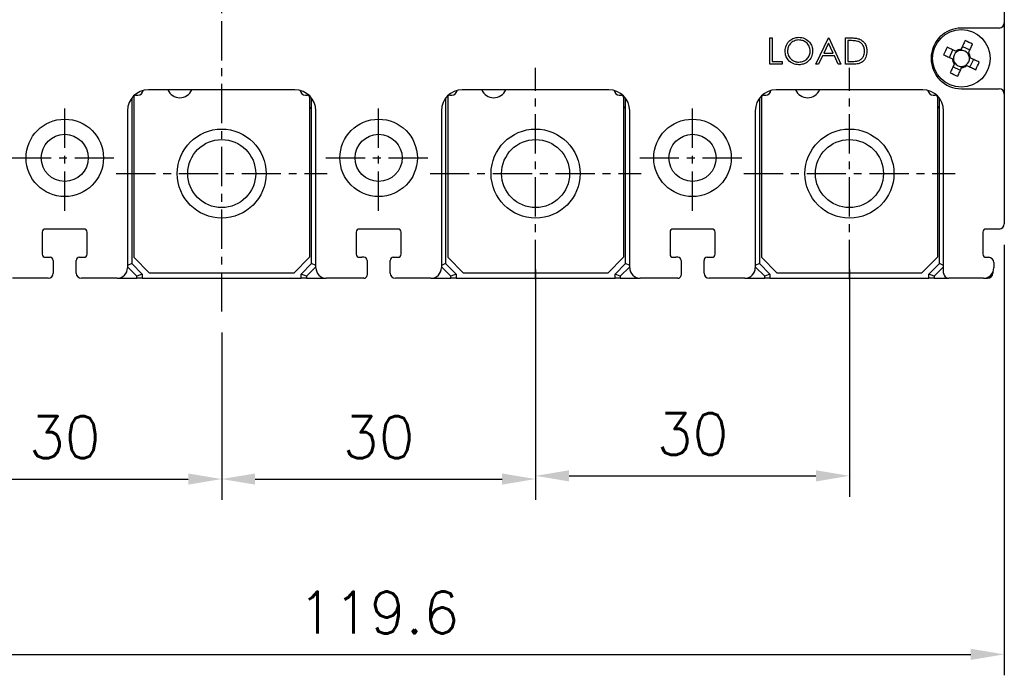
# Model space of a CAD drawing. Extents: x 2148 to 4002, y -907 to 1742.
# Tile 11 of 18: x 3023 to 3117, y 1369 to 1432. Entities that reach past the tile are written whole.
import ezdxf

# ---------------------------------------------------------------- set-up
doc = ezdxf.new("R2010")
doc.units = 0
doc.header["$LTSCALE"] = 3
doc.header["$MEASUREMENT"] = 0
doc.linetypes.add('CENTER', pattern=[2, 1.25, -0.25, 0.25, -0.25])
doc.layers.get('0').update_dxf_attribs({"linetype": 'CONTINUOUS'})
doc.layers.get('Defpoints').update_dxf_attribs({"linetype": 'CONTINUOUS'})
doc.layers.add('cen', color=1, linetype='CENTER')
doc.layers.add('di', color=3, linetype='CONTINUOUS')
doc.styles.add('KIM', font='ROMANS.shx', dxfattribs={"height": 5, "bigfont": 'GSG1.shx'})
doc.styles.get("Standard").update_dxf_attribs({"font": 'romans.shx', "height": 4, "bigfont": 'ghs.shx'})
doc.dimstyles.new('STANDARD$0', dxfattribs={"dimtxt": 5, "dimasz": 5, "dimexe": 1, "dimexo": 2, "dimgap": 2, "dimtad": 1, "dimdec": 4, "dimzin": 12, "dimdsep": 46, "dimtxsty": 'KIM', "dimcen": -1, "dimdle": 0.1, "dimadec": 0, "dimazin": 0, "dimtfac": 1, "dimtdec": 4, "dimtmove": 0, "dimatfit": 3, "dimfxl": 0, "dimtolj": 1, "dimtzin": 0, "dimarcsym": 0})

# ---------------------------------------------------------------- blocks, each defined once
blk = doc.blocks.new('M3')
at = {"color": 4}
for p, q in [((1258.335, 221.584), (1258.669, 222.302)), ((1259.055, 222.122), (1258.955, 222.169)), ((1259.454, 222.351), (1259.408, 222.251)), ((1259.588, 222.636), (1260.305, 222.302)), ((1258.62, 221.451), (1258.72, 221.405)), ((1260.126, 221.916), (1260.172, 222.016)), ((1260.354, 221.517), (1260.254, 221.563)), ((1260.64, 221.383), (1260.305, 220.666)), ((1259.387, 220.331), (1258.669, 220.666)), ((1258.848, 221.051), (1258.802, 220.952)), ((1259.52, 220.617), (1259.566, 220.717)), ((1259.919, 220.845), (1260.019, 220.799))]:
    blk.add_line(p, q, dxfattribs=at)
at = {"color": 4, "flags": 128}
for points in [[(1259.843, 223.184), (1259.795, 223.081), (1259.747, 222.977), (1259.698, 222.874), (1259.65, 222.77), (1259.601, 222.665), (1259.552, 222.561), (1259.503, 222.456), (1259.454, 222.351)], [(1258.955, 222.169), (1258.85, 222.218), (1258.745, 222.267), (1258.64, 222.316), (1258.536, 222.364), (1258.432, 222.413), (1258.328, 222.461), (1258.225, 222.509), (1258.122, 222.557)], [(1260.172, 222.016), (1260.221, 222.121), (1260.27, 222.226), (1260.319, 222.331), (1260.367, 222.435), (1260.416, 222.539), (1260.464, 222.643), (1260.513, 222.746), (1260.561, 222.849)], [(1257.787, 221.839), (1257.89, 221.791), (1257.993, 221.743), (1258.097, 221.695), (1258.201, 221.646), (1258.306, 221.598), (1258.41, 221.549), (1258.515, 221.5), (1258.62, 221.451)], [(1261.187, 221.128), (1261.084, 221.176), (1260.981, 221.224), (1260.877, 221.273), (1260.773, 221.321), (1260.669, 221.37), (1260.564, 221.419), (1260.459, 221.468), (1260.354, 221.517)], [(1258.802, 220.952), (1258.753, 220.847), (1258.704, 220.742), (1258.655, 220.637), (1258.607, 220.533), (1258.558, 220.429), (1258.51, 220.325), (1258.462, 220.222), (1258.414, 220.119)], [(1259.131, 219.784), (1259.179, 219.887), (1259.228, 219.99), (1259.276, 220.094), (1259.324, 220.198), (1259.373, 220.302), (1259.422, 220.407), (1259.471, 220.512), (1259.52, 220.617)], [(1260.019, 220.799), (1260.124, 220.75), (1260.229, 220.701), (1260.334, 220.652), (1260.438, 220.603), (1260.542, 220.555), (1260.646, 220.507), (1260.749, 220.458), (1260.852, 220.41)]]:
    blk.add_lwpolyline(points, dxfattribs=at)
at = {"color": 4}
blk.add_circle((1259.487, 221.484), 2.75, dxfattribs=at)
for centre, radius, start, end in [((1253.735, 209.148), 15.307, 63.51887, 66.48383), ((1271.823, 215.732), 15.307, 153.51887, 156.48383), ((1259.487, 221.484), 0.771, 124.10533, 185.89747), ((1259.487, 221.484), 0.867, 92.16434, 127.83847), ((1259.487, 221.484), 0.771, 95.89747, 124.10533), ((1259.487, 221.484), 0.771, 34.10533, 95.89747), ((1259.487, 221.484), 0.867, 182.16434, 217.83847), ((1259.487, 221.484), 0.771, 185.89747, 214.10533), ((1259.487, 221.484), 0.771, 304.10533, 5.89747), ((1259.487, 221.484), 0.771, 5.89747, 34.10533), ((1259.487, 221.484), 0.867, 2.16434, 37.83847), ((1259.487, 221.484), 0.771, 214.10533, 275.89747), ((1259.487, 221.484), 0.867, 272.16434, 307.83847), ((1259.487, 221.484), 0.771, 275.89747, 304.10533), ((1247.152, 227.236), 15.307, 333.51887, 336.48383), ((1265.239, 233.82), 15.307, 243.519, 246.48383)]:
    blk.add_arc(centre, radius, start, end, dxfattribs=at)
blk = doc.blocks.new('*D167')
at = {"layer": 'Defpoints', "color": 0}
for p in [(3011.911, 1407.037), (3041.911, 1403.937), (3041.911, 1387.943)]:
    blk.add_point(p, dxfattribs=at)
at = {"layer": 'di'}
for p, q in [((3011.911, 1405.037), (3011.911, 1385.943)), ((3041.911, 1401.937), (3041.911, 1385.943)), ((3015.111, 1387.943), (3038.711, 1387.943))]:
    blk.add_line(p, q, dxfattribs=at)
for points in [[(3015.111, 1388.476), (3015.111, 1387.409), (3011.911, 1387.943)], [(3038.711, 1388.476), (3038.711, 1387.409), (3041.911, 1387.943)]]:
    blk.add_solid(points, dxfattribs=at)
at = {"layer": 'di', "insert": (3026.911, 1391.943), "char_height": 4, "attachment_point": 5}
blk.add_mtext('\\A1;30', dxfattribs=at)
blk = doc.blocks.new('*D168')
at = {"layer": 'Defpoints', "color": 0}
for p in [(3071.911, 1407.625), (3041.911, 1403.937), (3071.911, 1387.943)]:
    blk.add_point(p, dxfattribs=at)
at = {"layer": 'di'}
for p, q in [((3071.911, 1405.625), (3071.911, 1385.943)), ((3041.911, 1401.937), (3041.911, 1385.943)), ((3045.111, 1387.943), (3068.711, 1387.943))]:
    blk.add_line(p, q, dxfattribs=at)
for points in [[(3045.111, 1388.476), (3045.111, 1387.409), (3041.911, 1387.943)], [(3068.711, 1388.476), (3068.711, 1387.409), (3071.911, 1387.943)]]:
    blk.add_solid(points, dxfattribs=at)
at = {"layer": 'di', "insert": (3056.911, 1391.943), "char_height": 4, "attachment_point": 5}
blk.add_mtext('\\A1;30', dxfattribs=at)
blk = doc.blocks.new('*D169')
at = {"layer": 'Defpoints', "color": 0}
for p in [(3071.911, 1409.973), (3101.911, 1409.973), (3101.911, 1388.249)]:
    blk.add_point(p, dxfattribs=at)
at = {"layer": 'di'}
for p, q in [((3071.911, 1407.973), (3071.911, 1386.249)), ((3101.911, 1407.973), (3101.911, 1386.249)), ((3075.111, 1388.249), (3098.711, 1388.249))]:
    blk.add_line(p, q, dxfattribs=at)
for points in [[(3075.111, 1388.782), (3075.111, 1387.715), (3071.911, 1388.249)], [(3098.711, 1388.782), (3098.711, 1387.715), (3101.911, 1388.249)]]:
    blk.add_solid(points, dxfattribs=at)
at = {"layer": 'di', "insert": (3086.911, 1392.249), "char_height": 4, "attachment_point": 5}
blk.add_mtext('\\A1;30', dxfattribs=at)
blk = doc.blocks.new('*D175')
at = {"layer": 'Defpoints', "color": 0}
for p in [(2997.111, 1412.125), (3116.711, 1412.325), (3116.711, 1371.194)]:
    blk.add_point(p, dxfattribs=at)
at = {"layer": 'di'}
for p, q in [((2997.111, 1410.125), (2997.111, 1369.194)), ((3116.711, 1410.325), (3116.711, 1369.194)), ((3000.311, 1371.194), (3113.511, 1371.194))]:
    blk.add_line(p, q, dxfattribs=at)
for points in [[(3000.311, 1371.727), (3000.311, 1370.661), (2997.111, 1371.194)], [(3113.511, 1371.727), (3113.511, 1370.661), (3116.711, 1371.194)]]:
    blk.add_solid(points, dxfattribs=at)
at = {"layer": 'di', "insert": (3056.911, 1375.194), "char_height": 4, "attachment_point": 5}
blk.add_mtext('\\A1;119.6', dxfattribs=at)

msp = doc.modelspace()

# ---------------------------------------------------------------- linework, layer by layer
for p, q in [((3116.711, 1481.125), (3116.711, 1431.525)), ((3116.711, 1431.525), (3116.711, 1424.725)), ((3116.211, 1431.025), (3112.611, 1431.025)), ((3094.287, 1430.083), (3094.512, 1430.083)), ((3094.287, 1427.583), (3094.287, 1430.083)), ((3094.512, 1430.083), (3094.512, 1427.839)), ((3098.71, 1427.583), (3099.896, 1430.083)), ((3099.91, 1429.596), (3099.457, 1428.641)), ((3099.896, 1430.083), (3099.928, 1430.083)), ((3100.351, 1428.641), (3099.91, 1429.596)), ((3099.928, 1430.083), (3101.082, 1427.583)), ((3101.531, 1427.583), (3101.531, 1430.083)), ((3101.531, 1430.083), (3102.036, 1430.083)), ((3101.931, 1429.827), (3101.755, 1429.827)), ((3101.755, 1429.827), (3101.755, 1427.839)), ((3099.457, 1428.641), (3100.351, 1428.641)), ((3094.512, 1427.839), (3095.473, 1427.839)), ((3095.473, 1427.839), (3095.473, 1427.583)), ((3099.335, 1428.384), (3098.955, 1427.583)), ((3100.469, 1428.384), (3099.335, 1428.384)), ((3100.838, 1427.583), (3100.469, 1428.384)), ((3101.755, 1427.839), (3102.042, 1427.839)), ((3095.473, 1427.583), (3094.287, 1427.583)), ((3098.955, 1427.583), (3098.71, 1427.583)), ((3101.082, 1427.583), (3100.838, 1427.583)), ((3102.306, 1427.583), (3101.531, 1427.583)), ((3048.911, 1425.125), (3034.911, 1425.125)), ((3078.911, 1425.125), (3064.911, 1425.125)), ((3108.911, 1425.125), (3094.911, 1425.125)), ((3112.611, 1425.225), (3116.211, 1425.225)), ((3033.311, 1424.325), (3033.311, 1408.525)), ((3033.511, 1424.425), (3033.511, 1409.125)), ((3033.711, 1424.625), (3033.911, 1424.625)), ((3049.911, 1424.625), (3050.111, 1424.625)), ((3050.311, 1424.425), (3050.311, 1409.125)), ((3050.511, 1408.525), (3050.511, 1424.325)), ((3063.311, 1424.325), (3063.311, 1408.525)), ((3063.511, 1424.425), (3063.511, 1409.125)), ((3063.711, 1424.625), (3063.911, 1424.625)), ((3079.911, 1424.625), (3080.111, 1424.625)), ((3080.311, 1424.425), (3080.311, 1409.125)), ((3080.511, 1408.525), (3080.511, 1424.325)), ((3093.311, 1424.325), (3093.311, 1408.525)), ((3093.511, 1424.425), (3093.511, 1409.125)), ((3093.711, 1424.625), (3093.911, 1424.625)), ((3109.911, 1424.625), (3110.111, 1424.625)), ((3110.311, 1424.425), (3110.311, 1409.125)), ((3110.511, 1408.525), (3110.511, 1424.325)), ((3116.711, 1424.725), (3116.711, 1412.325)), ((3032.911, 1423.125), (3032.911, 1408.125)), ((3050.911, 1408.125), (3050.911, 1423.125)), ((3062.911, 1423.125), (3062.911, 1408.125)), ((3080.911, 1408.125), (3080.911, 1423.125)), ((3092.911, 1423.125), (3092.911, 1408.125)), ((3110.911, 1407.625), (3110.911, 1423.125)), ((3028.761, 1411.825), (3025.061, 1411.825)), ((3058.761, 1411.825), (3055.061, 1411.825)), ((3088.761, 1411.825), (3085.061, 1411.825)), ((3116.211, 1411.825), (3114.961, 1411.825)), ((3024.761, 1411.525), (3024.761, 1409.425)), ((3029.061, 1409.425), (3029.061, 1411.525)), ((3054.761, 1411.525), (3054.761, 1409.425)), ((3059.061, 1409.425), (3059.061, 1411.525)), ((3084.761, 1411.525), (3084.761, 1409.425)), ((3089.061, 1409.425), (3089.061, 1411.525)), ((3114.661, 1411.525), (3114.661, 1409.425)), ((3025.061, 1409.125), (3025.511, 1409.125)), ((3025.811, 1408.825), (3025.811, 1407.625)), ((3028.011, 1407.625), (3028.011, 1408.825)), ((3028.311, 1409.125), (3028.761, 1409.125)), ((3033.511, 1409.125), (3035.011, 1407.625)), ((3048.811, 1407.625), (3050.311, 1409.125)), ((3055.061, 1409.125), (3055.311, 1409.125)), ((3055.511, 1409.125), (3055.311, 1409.125)), ((3055.811, 1408.825), (3055.811, 1407.425)), ((3058.011, 1407.625), (3058.011, 1408.825)), ((3058.311, 1409.125), (3058.761, 1409.125)), ((3063.511, 1409.125), (3065.011, 1407.625)), ((3078.811, 1407.625), (3080.311, 1409.125)), ((3085.061, 1409.125), (3085.311, 1409.125)), ((3085.511, 1409.125), (3085.311, 1409.125)), ((3085.811, 1408.825), (3085.811, 1407.425)), ((3088.011, 1407.625), (3088.011, 1408.825)), ((3088.311, 1409.125), (3088.761, 1409.125)), ((3093.511, 1409.125), (3095.011, 1407.625)), ((3108.811, 1407.625), (3110.311, 1409.125)), ((3114.961, 1409.125), (3115.211, 1409.125)), ((3033.311, 1408.525), (3032.911, 1408.359)), ((3033.811, 1407.318), (3032.911, 1408.218)), ((3033.311, 1408.525), (3034.311, 1407.525)), ((3049.511, 1407.525), (3050.511, 1408.525)), ((3050.911, 1408.218), (3050.011, 1407.318)), ((3050.911, 1408.359), (3050.511, 1408.525)), ((3063.311, 1408.525), (3062.911, 1408.359)), ((3063.811, 1407.318), (3062.911, 1408.218)), ((3063.311, 1408.525), (3064.311, 1407.525)), ((3079.511, 1407.525), (3080.511, 1408.525)), ((3080.911, 1408.218), (3080.011, 1407.318)), ((3080.911, 1408.359), (3080.511, 1408.525)), ((3093.311, 1408.525), (3092.911, 1408.359)), ((3093.811, 1407.318), (3092.911, 1408.218)), ((3093.311, 1408.525), (3094.311, 1407.525)), ((3109.511, 1407.525), (3110.511, 1408.525)), ((3110.911, 1408.218), (3110.011, 1407.318)), ((3110.911, 1408.359), (3110.511, 1408.525)), ((3115.711, 1408.625), (3115.711, 1408.125)), ((3025.311, 1407.125), (3021.911, 1407.125)), ((3031.911, 1407.125), (3028.511, 1407.125)), ((3031.911, 1407.125), (3033.811, 1407.125)), ((3034.311, 1407.525), (3033.811, 1407.318)), ((3033.811, 1407.125), (3033.811, 1407.318)), ((3034.311, 1407.125), (3033.811, 1407.125)), ((3034.311, 1407.525), (3034.311, 1407.125)), ((3034.311, 1407.125), (3049.511, 1407.125)), ((3048.811, 1407.625), (3035.011, 1407.625)), ((3050.011, 1407.318), (3049.511, 1407.525)), ((3049.511, 1407.125), (3049.511, 1407.525)), ((3050.011, 1407.125), (3049.511, 1407.125)), ((3050.011, 1407.318), (3050.011, 1407.125)), ((3050.011, 1407.125), (3051.911, 1407.125)), ((3055.511, 1407.125), (3051.911, 1407.125)), ((3061.911, 1407.125), (3058.511, 1407.125)), ((3061.911, 1407.125), (3063.811, 1407.125)), ((3064.311, 1407.525), (3063.811, 1407.318)), ((3063.811, 1407.125), (3063.811, 1407.318)), ((3064.311, 1407.125), (3063.811, 1407.125)), ((3064.311, 1407.525), (3064.311, 1407.125)), ((3064.311, 1407.125), (3079.511, 1407.125)), ((3078.811, 1407.625), (3065.011, 1407.625)), ((3080.011, 1407.318), (3079.511, 1407.525)), ((3079.511, 1407.125), (3079.511, 1407.525)), ((3080.011, 1407.125), (3079.511, 1407.125)), ((3080.011, 1407.318), (3080.011, 1407.125)), ((3080.011, 1407.125), (3081.911, 1407.125)), ((3085.511, 1407.125), (3081.911, 1407.125)), ((3091.911, 1407.125), (3088.511, 1407.125)), ((3091.911, 1407.125), (3093.811, 1407.125)), ((3094.311, 1407.525), (3093.811, 1407.318)), ((3093.811, 1407.125), (3093.811, 1407.318)), ((3094.311, 1407.125), (3093.811, 1407.125)), ((3094.311, 1407.525), (3094.311, 1407.125)), ((3094.311, 1407.125), (3109.511, 1407.125)), ((3108.811, 1407.625), (3095.011, 1407.625)), ((3110.011, 1407.318), (3109.511, 1407.525)), ((3109.511, 1407.125), (3109.511, 1407.525)), ((3110.011, 1407.125), (3109.511, 1407.125)), ((3110.011, 1407.318), (3110.011, 1407.125)), ((3110.011, 1407.125), (3111.411, 1407.125)), ((3114.711, 1407.125), (3111.411, 1407.125)), ((3114.711, 1407.125), (3115.111, 1407.125)), ((3115.611, 1407.689), (3115.611, 1407.625))]:
    msp.add_line(p, q)
for centre, radius in [((3026.911, 1418.625), 3.7), ((3056.911, 1418.625), 3.7), ((3086.911, 1418.625), 3.7), ((3041.911, 1417.125), 4.25), ((3071.911, 1417.125), 4.25), ((3101.911, 1417.125), 4.25), ((3026.911, 1418.625), 2.25), ((3041.911, 1417.125), 3.25), ((3056.911, 1418.625), 2.25), ((3071.911, 1417.125), 3.25), ((3086.911, 1418.625), 2.25), ((3101.911, 1417.125), 3.25)]:
    msp.add_circle(centre, radius)
for centre, radius, start, end in [((3116.211, 1431.525), 0.5, 270, 0), ((3112.611, 1428.125), 2.9, 90, 270), ((3034.911, 1423.125), 2, 90, 180), ((3033.911, 1425.125), 0.5, 270, 352.57721), ((3037.911, 1425.625), 1.25, 203.57818, 336.42182), ((3048.911, 1423.125), 2, 0, 90), ((3049.911, 1425.125), 0.5, 187.42279, 270), ((3064.911, 1423.125), 2, 90, 180), ((3063.911, 1425.125), 0.5, 270, 352.57721), ((3067.911, 1425.625), 1.25, 203.57818, 336.42182), ((3078.911, 1423.125), 2, 0, 90), ((3079.911, 1425.125), 0.5, 187.42279, 270), ((3094.911, 1423.125), 2, 90, 180), ((3093.911, 1425.125), 0.5, 270, 352.57721), ((3097.911, 1425.625), 1.25, 203.57818, 336.42182), ((3108.911, 1423.125), 2, 0, 90), ((3109.911, 1425.125), 0.5, 187.42279, 270), ((3116.211, 1424.725), 0.5, 0, 90), ((3033.711, 1424.425), 0.2, 90, 180), ((3050.111, 1424.425), 0.2, 0, 90), ((3063.711, 1424.425), 0.2, 90, 180), ((3080.111, 1424.425), 0.2, 0, 90), ((3093.711, 1424.425), 0.2, 90, 180), ((3110.111, 1424.425), 0.2, 0, 90), ((3050.211, 1423.625), 0.3, 289.47122, 0), ((3080.211, 1423.625), 0.3, 289.47122, 0), ((3110.211, 1423.625), 0.3, 289.47122, 0), ((3025.061, 1411.525), 0.3, 90, 180), ((3028.761, 1411.525), 0.3, 0, 90), ((3055.061, 1411.525), 0.3, 90, 180), ((3058.761, 1411.525), 0.3, 0, 90), ((3085.061, 1411.525), 0.3, 90, 180), ((3088.761, 1411.525), 0.3, 0, 90), ((3114.961, 1411.525), 0.3, 90, 180), ((3116.211, 1412.325), 0.5, 270, 0), ((3025.061, 1409.425), 0.3, 180, 270), ((3025.511, 1408.825), 0.3, 0, 90), ((3028.311, 1408.825), 0.3, 90, 180), ((3028.761, 1409.425), 0.3, 270, 0), ((3055.061, 1409.425), 0.3, 180, 270), ((3055.511, 1408.825), 0.3, 0, 90), ((3058.311, 1408.825), 0.3, 90, 180), ((3058.761, 1409.425), 0.3, 270, 0), ((3085.061, 1409.425), 0.3, 180, 270), ((3085.511, 1408.825), 0.3, 0, 90), ((3088.311, 1408.825), 0.3, 90, 180), ((3088.761, 1409.425), 0.3, 270, 0), ((3114.961, 1409.425), 0.3, 180, 270), ((3115.211, 1408.625), 0.5, 0, 90), ((3031.911, 1408.125), 1, 270, 0), ((3051.911, 1408.125), 1, 180, 270), ((3061.911, 1408.125), 1, 270, 0), ((3081.911, 1408.125), 1, 180, 270), ((3091.911, 1408.125), 1, 270, 0), ((3114.711, 1408.125), 1, 270, 0), ((3025.311, 1407.625), 0.5, 270, 0), ((3028.511, 1407.625), 0.5, 180, 270), ((3055.511, 1407.425), 0.3, 270, 0), ((3058.511, 1407.625), 0.5, 180, 270), ((3085.511, 1407.425), 0.3, 270, 0), ((3088.511, 1407.625), 0.5, 180, 270), ((3111.411, 1407.625), 0.5, 180, 270), ((3115.111, 1407.625), 0.5, 270, 0)]:
    msp.add_arc(centre, radius, start, end)
for points, knots in [([(3095.762, 1428.822), (3095.785, 1429.015), (3095.831, 1429.401), (3096.173, 1429.84), (3096.605, 1430.102), (3096.908, 1430.132), (3097.06, 1430.147)], [0, 0, 0, 0, 0.279731, 0.559327, 0.77968, 1, 1, 1, 1]), ([(3097.071, 1429.891), (3096.913, 1429.87), (3096.597, 1429.829), (3096.236, 1429.551), (3096.02, 1429.196), (3095.997, 1428.947), (3095.986, 1428.823)], [0, 0, 0, 0, 0.279627, 0.55935, 0.77963, 1, 1, 1, 1]), ([(3097.06, 1430.147), (3097.256, 1430.127), (3097.647, 1430.085), (3098.085, 1429.731), (3098.351, 1429.295), (3098.377, 1428.988), (3098.39, 1428.834)], [0, 0, 0, 0, 0.279767, 0.559358, 0.779571, 1, 1, 1, 1]), ([(3098.166, 1428.834), (3098.146, 1428.993), (3098.108, 1429.311), (3097.804, 1429.655), (3097.444, 1429.854), (3097.195, 1429.878), (3097.071, 1429.891)], [0, 0, 0, 0, 0.279468, 0.5588703, 0.7795158, 1, 1, 1, 1]), ([(3102.699, 1429.756), (3102.557, 1429.781), (3102.303, 1429.826), (3102.045, 1429.826), (3101.931, 1429.827)], [0, 0, 0, 0, 0.559542, 1, 1, 1, 1]), ([(3102.036, 1430.083), (3102.186, 1430.083), (3102.454, 1430.083), (3102.715, 1430.02), (3102.829, 1429.993)], [0, 0, 0, 0, 0.560445, 1, 1, 1, 1]), ([(3103.358, 1428.802), (3103.35, 1428.919), (3103.334, 1429.153), (3103.179, 1429.447), (3102.958, 1429.658), (3102.785, 1429.724), (3102.699, 1429.756)], [0, 0, 0, 0, 0.280178, 0.559765, 0.779797, 1, 1, 1, 1]), ([(3102.829, 1429.993), (3102.956, 1429.931), (3103.211, 1429.808), (3103.52, 1429.386), (3103.559, 1429.023), (3103.582, 1428.801)], [0, 0, 0, 0, 0.280264, 0.560715, 1, 1, 1, 1]), ([(3097.08, 1427.519), (3096.886, 1427.54), (3096.499, 1427.583), (3096.068, 1427.937), (3095.802, 1428.366), (3095.775, 1428.67), (3095.762, 1428.822)], [0, 0, 0, 0, 0.279663, 0.559354, 0.779636, 1, 1, 1, 1]), ([(3095.986, 1428.823), (3096.005, 1428.665), (3096.043, 1428.35), (3096.346, 1428.01), (3096.7, 1427.806), (3096.947, 1427.785), (3097.071, 1427.775)], [0, 0, 0, 0, 0.279416, 0.559077, 0.779478, 1, 1, 1, 1]), ([(3097.071, 1427.775), (3097.23, 1427.793), (3097.547, 1427.83), (3097.915, 1428.103), (3098.131, 1428.46), (3098.154, 1428.71), (3098.166, 1428.834)], [0, 0, 0, 0, 0.27983, 0.559389, 0.779654, 1, 1, 1, 1]), ([(3098.39, 1428.834), (3098.368, 1428.64), (3098.324, 1428.252), (3097.968, 1427.822), (3097.537, 1427.558), (3097.232, 1427.532), (3097.08, 1427.519)], [0, 0, 0, 0, 0.27963, 0.559343, 0.779597, 1, 1, 1, 1]), ([(3103.582, 1428.801), (3103.564, 1428.614), (3103.527, 1428.239), (3103.204, 1427.792), (3102.748, 1427.596), (3102.454, 1427.587), (3102.306, 1427.583)], [0, 0, 0, 0, 0.280124, 0.559248, 0.778837, 1, 1, 1, 1]), ([(3102.757, 1427.903), (3102.857, 1427.947), (3103.056, 1428.034), (3103.308, 1428.35), (3103.339, 1428.631), (3103.358, 1428.802)], [0, 0, 0, 0, 0.280536, 0.561015, 1, 1, 1, 1]), ([(3102.042, 1427.839), (3102.177, 1427.839), (3102.417, 1427.838), (3102.653, 1427.883), (3102.757, 1427.903)], [0, 0, 0, 0, 0.560426, 1, 1, 1, 1])]:
    msp.add_open_spline(points, degree=3, knots=knots)
at = {"layer": 'cen'}
for p, q in [((3041.911, 1403.937), (3041.911, 1565.314)), ((3071.911, 1407.037), (3071.911, 1427.213)), ((3101.911, 1407.037), (3101.911, 1427.213)), ((3026.911, 1413.581), (3026.911, 1423.669)), ((3056.911, 1413.581), (3056.911, 1423.669)), ((3086.911, 1413.581), (3086.911, 1423.669)), ((3021.867, 1418.625), (3031.955, 1418.625)), ((3051.867, 1418.625), (3061.955, 1418.625)), ((3081.867, 1418.625), (3091.955, 1418.625)), ((3031.823, 1417.125), (3051.999, 1417.125)), ((3061.823, 1417.125), (3081.999, 1417.125)), ((3091.823, 1417.125), (3111.999, 1417.125))]:
    msp.add_line(p, q, dxfattribs=at)

# ---------------------------------------------------------------- block references
at = {"rotation": 270}
msp.add_blockref('M3', (2891.128, 2687.612), dxfattribs=at)

# ---------------------------------------------------------------- dimensions: what is measured, and where the dimension line sits
at = {"layer": 'di'}
for base, p1, p2, picture, middle in [((3116.711, 1371.194), (2997.111, 1412.125), (3116.711, 1412.325), '*D175', (3056.911, 1375.194)), ((3101.911, 1388.249), (3071.911, 1409.973), (3101.911, 1409.973), '*D169', (3086.911, 1392.249)), ((3041.911, 1387.943), (3011.911, 1407.037), (3041.911, 1403.937), '*D167', (3026.911, 1391.943)), ((3071.911, 1387.943), (3041.911, 1403.937), (3071.911, 1407.625), '*D168', (3056.911, 1391.943))]:
    dim = msp.add_linear_dim(base=base, p1=p1, p2=p2, dimstyle='STANDARD$0', override={"dimtxt": 4, "dimasz": 3.2, "dimexe": 2, "dimdec": 2, "dimzin": 8, "dimtxsty": 'Standard', "dimcen": 0, "dimdle": 0, "dimclrd": 256, "dimclre": 256, "dimclrt": 256, "dimadec": 2, "dimazin": 2, "dimtfac": 0.6, "dimtdec": 2, "dimtzin": 8, "dimlwd": 65535, "dimlwe": 65535, "dimarcsym": 1}, dxfattribs=at)
    dim.commit()
    dim.dimension.update_dxf_attribs({"geometry": picture, "text_midpoint": middle})

doc.saveas('drawing.dxf')
